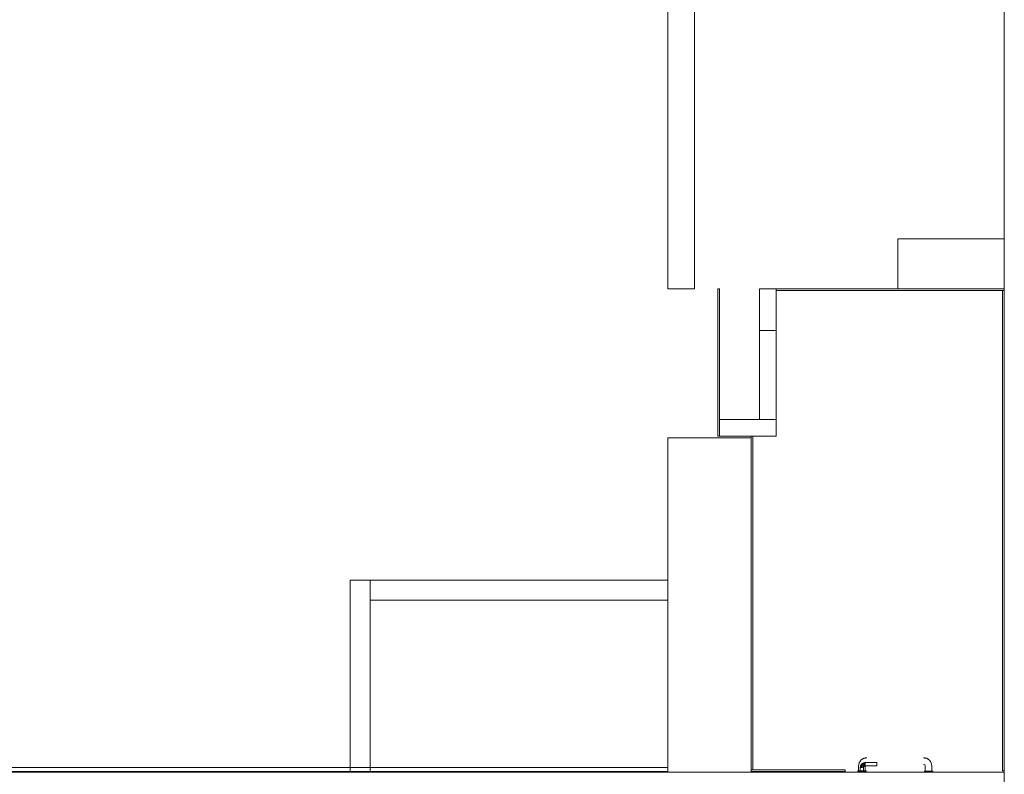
# Model space of a CAD drawing. Header units: millimetres. Extents: x 4476663 to 4477054, y -30323851 to -30323414.
# Tile 113 of 256: x 4476934 to 4476946, y -30323780 to -30323771. Entities that reach past the tile are written whole.
import ezdxf

# ---------------------------------------------------------------- set-up
doc = ezdxf.new("R2010")
doc.units = ezdxf.units.MM
for name, color, linetype, lineweight in [('IFC-Parede padrão-Contorno', 44, 'Continuous', 5), ('IFC-Parede-Contorno', 42, 'Continuous', 5), ('IFC-Porta-Contorno', 142, 'Continuous', 5)]:
    doc.layers.add(name, color=color, linetype=linetype, lineweight=lineweight)

msp = doc.modelspace()

# ---------------------------------------------------------------- linework, layer by layer
at = {"layer": 'IFC-Parede padrão-Contorno', "color": 8, "lineweight": 5}
for p, q in [((4476945.879, -30323773.797), (4476945.879, -30323759.196)), ((4476941.839, -30323771.595), (4476941.839, -30323759.766)), ((4476942.159, -30323773.797), (4476942.159, -30323761.968)), ((4476941.839, -30323773.797), (4476941.839, -30323771.595)), ((4476944.599, -30323773.197), (4476944.674, -30323773.197)), ((4476944.599, -30323773.266), (4476944.599, -30323773.197)), ((4476944.674, -30323773.197), (4476945.731, -30323773.197)), ((4476945.731, -30323773.197), (4476945.879, -30323773.197)), ((4476945.879, -30323773.232), (4476945.879, -30323773.197)), ((4476945.879, -30323773.728), (4476945.879, -30323773.232)), ((4476944.599, -30323773.761), (4476944.599, -30323773.266)), ((4476941.839, -30323773.797), (4476941.852, -30323773.797)), ((4476941.852, -30323773.797), (4476942.111, -30323773.797)), ((4476942.111, -30323773.797), (4476942.159, -30323773.797)), ((4476942.439, -30323773.797), (4476942.442, -30323773.797)), ((4476942.439, -30323775.297), (4476942.439, -30323773.797)), ((4476942.442, -30323773.797), (4476942.459, -30323773.797)), ((4476942.459, -30323774.067), (4476942.459, -30323773.797)), ((4476942.939, -30323773.932), (4476942.939, -30323773.797)), ((4476942.939, -30323773.797), (4476942.96, -30323773.797)), ((4476942.96, -30323773.797), (4476942.977, -30323773.797)), ((4476942.977, -30323773.797), (4476943.139, -30323773.797)), ((4476943.139, -30323773.797), (4476943.704, -30323773.797)), ((4476943.139, -30323773.96), (4476943.139, -30323773.797)), ((4476943.139, -30323773.817), (4476945.314, -30323773.817)), ((4476943.704, -30323773.797), (4476945.879, -30323773.797)), ((4476944.599, -30323773.797), (4476944.599, -30323773.761)), ((4476945.314, -30323773.817), (4476945.879, -30323773.817)), ((4476945.859, -30323778.445), (4476945.859, -30323773.817)), ((4476945.879, -30323773.797), (4476945.879, -30323773.728)), ((4476945.879, -30323773.801), (4476945.879, -30323773.797)), ((4476945.879, -30323773.817), (4476945.879, -30323773.801)), ((4476945.879, -30323774.953), (4476945.879, -30323773.817)), ((4476942.939, -30323775.203), (4476942.939, -30323773.932)), ((4476943.139, -30323774.095), (4476943.139, -30323773.96)), ((4476942.459, -30323775.567), (4476942.459, -30323774.067)), ((4476943.139, -30323775.367), (4476943.139, -30323774.095)), ((4476942.939, -30323774.43), (4476942.939, -30323774.298)), ((4476942.939, -30323774.298), (4476942.952, -30323774.298)), ((4476942.952, -30323774.298), (4476942.977, -30323774.298)), ((4476942.977, -30323774.298), (4476943.139, -30323774.298)), ((4476943.139, -30323774.369), (4476943.139, -30323774.298)), ((4476943.139, -30323774.501), (4476943.139, -30323774.369)), ((4476942.939, -30323775.296), (4476942.939, -30323774.43)), ((4476943.139, -30323775.367), (4476943.139, -30323774.501)), ((4476945.879, -30323779.582), (4476945.879, -30323774.953)), ((4476942.939, -30323775.367), (4476942.939, -30323775.203)), ((4476942.439, -30323775.567), (4476942.439, -30323775.297)), ((4476942.939, -30323775.367), (4476942.939, -30323775.296)), ((4476942.459, -30323775.367), (4476942.507, -30323775.367)), ((4476942.507, -30323775.367), (4476942.595, -30323775.367)), ((4476942.595, -30323775.367), (4476943.139, -30323775.367)), ((4476943.139, -30323775.381), (4476943.139, -30323775.367)), ((4476943.139, -30323775.541), (4476943.139, -30323775.381)), ((4476942.439, -30323775.567), (4476942.456, -30323775.567)), ((4476942.456, -30323775.567), (4476942.459, -30323775.567)), ((4476942.459, -30323775.567), (4476942.547, -30323775.567)), ((4476942.547, -30323775.567), (4476943.091, -30323775.567)), ((4476942.839, -30323778.495), (4476942.839, -30323775.567)), ((4476942.859, -30323776.393), (4476942.859, -30323775.567)), ((4476943.091, -30323775.567), (4476943.139, -30323775.567)), ((4476943.139, -30323775.567), (4476943.139, -30323775.541)), ((4476942.859, -30323779.572), (4476942.859, -30323776.393)), ((4476938.026, -30323779.327), (4476938.026, -30323777.297)), ((4476938.026, -30323777.297), (4476938.034, -30323777.297)), ((4476938.034, -30323777.297), (4476938.245, -30323777.297)), ((4476938.245, -30323777.297), (4476938.266, -30323777.297)), ((4476938.266, -30323777.375), (4476938.266, -30323777.297)), ((4476938.266, -30323777.297), (4476938.468, -30323777.297)), ((4476938.266, -30323777.524), (4476938.266, -30323777.314)), ((4476938.468, -30323777.297), (4476941.587, -30323777.297)), ((4476941.587, -30323777.297), (4476941.839, -30323777.297)), ((4476938.266, -30323779.405), (4476938.266, -30323777.375)), ((4476938.266, -30323777.537), (4476941.385, -30323777.537)), ((4476941.385, -30323777.537), (4476941.637, -30323777.537)), ((4476941.637, -30323777.537), (4476941.839, -30323777.537)), ((4476945.859, -30323779.582), (4476945.859, -30323778.445)), ((4476942.839, -30323779.572), (4476942.839, -30323778.745)), ((4476938.026, -30323779.521), (4476938.026, -30323779.327)), ((4476938.266, -30323779.598), (4476938.266, -30323779.405)), ((4476911.982, -30323779.598), (4476938.026, -30323779.598)), ((4476938.026, -30323779.598), (4476938.026, -30323779.521)), ((4476938.026, -30323779.598), (4476938.237, -30323779.598)), ((4476938.237, -30323779.598), (4476938.257, -30323779.598)), ((4476938.257, -30323779.598), (4476938.266, -30323779.598)), ((4476938.266, -30323779.598), (4476941.839, -30323779.598)), ((4476942.839, -30323779.572), (4476943.084, -30323779.572)), ((4476942.839, -30323779.592), (4476943.724, -30323779.592)), ((4476942.839, -30323779.598), (4476945.879, -30323779.598)), ((4476943.084, -30323779.572), (4476943.969, -30323779.572)), ((4476943.724, -30323779.592), (4476943.969, -30323779.592)), ((4476943.969, -30323779.576), (4476943.969, -30323779.572)), ((4476943.969, -30323779.592), (4476943.969, -30323779.576)), ((4476945.859, -30323779.582), (4476945.875, -30323779.582)), ((4476945.875, -30323779.582), (4476945.879, -30323779.582)), ((4476945.879, -30323780.876), (4476945.879, -30323779.582))]:
    msp.add_line(p, q, dxfattribs=at)
at = {"layer": 'IFC-Parede-Contorno', "color": 8, "lineweight": 5}
for p, q in [((4476941.839, -30323775.67), (4476941.839, -30323775.587)), ((4476941.839, -30323775.587), (4476941.861, -30323775.587)), ((4476941.861, -30323775.587), (4476942.725, -30323775.587)), ((4476942.725, -30323775.587), (4476942.839, -30323775.587)), ((4476941.839, -30323778.98), (4476941.839, -30323775.67)), ((4476942.839, -30323778.98), (4476942.839, -30323778.495)), ((4476941.839, -30323779.467), (4476941.839, -30323778.98)), ((4476942.839, -30323779.598), (4476942.839, -30323778.98)), ((4476941.839, -30323779.598), (4476941.839, -30323779.467)), ((4476921.378, -30323779.544), (4476938.568, -30323779.544)), ((4476923.788, -30323779.592), (4476939.723, -30323779.592)), ((4476938.568, -30323779.544), (4476939.367, -30323779.544)), ((4476939.367, -30323779.544), (4476941.802, -30323779.544)), ((4476939.723, -30323779.592), (4476941.839, -30323779.592)), ((4476941.802, -30323779.544), (4476941.839, -30323779.544)), ((4476941.839, -30323779.598), (4476941.926, -30323779.598)), ((4476941.926, -30323779.598), (4476942.021, -30323779.598)), ((4476942.021, -30323779.598), (4476942.839, -30323779.598))]:
    msp.add_line(p, q, dxfattribs=at)
at = {"layer": 'IFC-Porta-Contorno', "color": 8, "lineweight": 5}
for p, q in [((4476944.133, -30323779.507), (4476944.137, -30323779.488)), ((4476944.137, -30323779.488), (4476944.148, -30323779.471)), ((4476944.144, -30323779.477), (4476944.151, -30323779.465)), ((4476944.151, -30323779.465), (4476944.158, -30323779.455)), ((4476944.158, -30323779.455), (4476944.172, -30323779.445)), ((4476944.158, -30323779.455), (4476944.167, -30323779.449)), ((4476944.163, -30323779.506), (4476944.174, -30323779.495)), ((4476944.167, -30323779.449), (4476944.175, -30323779.444)), ((4476944.168, -30323779.501), (4476944.174, -30323779.495)), ((4476944.172, -30323779.445), (4476944.178, -30323779.442)), ((4476944.174, -30323779.495), (4476944.179, -30323779.49)), ((4476944.175, -30323779.444), (4476944.191, -30323779.433)), ((4476944.178, -30323779.5), (4476944.192, -30323779.495)), ((4476944.179, -30323779.49), (4476944.192, -30323779.486)), ((4476944.19, -30323779.513), (4476944.192, -30323779.495)), ((4476944.191, -30323779.433), (4476944.21, -30323779.43)), ((4476944.192, -30323779.486), (4476944.201, -30323779.484)), ((4476944.192, -30323779.486), (4476944.209, -30323779.492)), ((4476944.192, -30323779.486), (4476944.209, -30323779.502)), ((4476944.192, -30323779.495), (4476944.209, -30323779.519)), ((4476944.192, -30323779.495), (4476944.209, -30323779.502)), ((4476944.201, -30323779.484), (4476944.205, -30323779.483)), ((4476944.201, -30323779.484), (4476944.209, -30323779.492)), ((4476944.205, -30323779.483), (4476944.209, -30323779.482)), ((4476944.209, -30323779.482), (4476944.349, -30323779.482)), ((4476944.209, -30323779.488), (4476944.209, -30323779.485)), ((4476944.209, -30323779.492), (4476944.209, -30323779.488)), ((4476944.209, -30323779.497), (4476944.209, -30323779.492)), ((4476944.209, -30323779.502), (4476944.209, -30323779.497)), ((4476944.21, -30323779.43), (4476944.229, -30323779.426)), ((4476944.21, -30323779.43), (4476944.212, -30323779.429)), ((4476944.212, -30323779.429), (4476944.229, -30323779.427)), ((4476944.349, -30323779.483), (4476944.349, -30323779.482)), ((4476944.349, -30323779.485), (4476944.349, -30323779.483)), ((4476944.349, -30323779.488), (4476944.349, -30323779.485)), ((4476944.349, -30323779.492), (4476944.349, -30323779.488)), ((4476944.349, -30323779.497), (4476944.349, -30323779.492)), ((4476944.349, -30323779.502), (4476944.349, -30323779.497)), ((4476944.909, -30323779.426), (4476944.929, -30323779.43)), ((4476944.909, -30323779.427), (4476944.926, -30323779.429)), ((4476944.926, -30323779.429), (4476944.929, -30323779.43)), ((4476944.927, -30323779.429), (4476944.928, -30323779.43)), ((4476944.928, -30323779.43), (4476944.947, -30323779.433)), ((4476944.947, -30323779.433), (4476944.964, -30323779.444)), ((4476944.958, -30323779.44), (4476944.97, -30323779.448)), ((4476944.97, -30323779.448), (4476944.98, -30323779.455)), ((4476944.98, -30323779.455), (4476944.986, -30323779.464)), ((4476944.98, -30323779.455), (4476944.99, -30323779.468)), ((4476944.986, -30323779.464), (4476944.991, -30323779.471)), ((4476944.99, -30323779.468), (4476944.993, -30323779.474)), ((4476944.991, -30323779.471), (4476945.001, -30323779.488)), ((4476945.001, -30323779.488), (4476945.005, -30323779.506)), ((4476944.119, -30323779.592), (4476944.119, -30323779.582)), ((4476944.119, -30323779.582), (4476944.121, -30323779.582)), ((4476944.119, -30323779.592), (4476944.121, -30323779.592)), ((4476944.121, -30323779.582), (4476944.126, -30323779.582)), ((4476944.121, -30323779.592), (4476944.126, -30323779.592)), ((4476944.126, -30323779.582), (4476944.134, -30323779.582)), ((4476944.126, -30323779.592), (4476944.134, -30323779.592)), ((4476944.129, -30323779.526), (4476944.133, -30323779.506)), ((4476944.129, -30323779.582), (4476944.129, -30323779.526)), ((4476944.13, -30323779.526), (4476944.133, -30323779.509)), ((4476944.133, -30323779.509), (4476944.133, -30323779.506)), ((4476944.133, -30323779.508), (4476944.133, -30323779.507)), ((4476944.134, -30323779.582), (4476944.144, -30323779.582)), ((4476944.134, -30323779.592), (4476944.144, -30323779.592)), ((4476944.144, -30323779.582), (4476944.156, -30323779.582)), ((4476944.144, -30323779.592), (4476944.156, -30323779.592)), ((4476944.149, -30323779.542), (4476944.15, -30323779.538)), ((4476944.149, -30323779.582), (4476944.149, -30323779.542)), ((4476944.15, -30323779.538), (4476944.151, -30323779.533)), ((4476944.151, -30323779.533), (4476944.154, -30323779.525)), ((4476944.151, -30323779.533), (4476944.159, -30323779.542)), ((4476944.152, -30323779.542), (4476944.155, -30323779.542)), ((4476944.154, -30323779.525), (4476944.157, -30323779.512)), ((4476944.154, -30323779.525), (4476944.169, -30323779.542)), ((4476944.154, -30323779.525), (4476944.159, -30323779.542)), ((4476944.155, -30323779.542), (4476944.159, -30323779.542)), ((4476944.155, -30323779.582), (4476944.159, -30323779.582)), ((4476944.156, -30323779.582), (4476944.169, -30323779.582)), ((4476944.156, -30323779.592), (4476944.169, -30323779.592)), ((4476944.157, -30323779.512), (4476944.163, -30323779.506)), ((4476944.157, -30323779.512), (4476944.162, -30323779.525)), ((4476944.159, -30323779.542), (4476944.164, -30323779.542)), ((4476944.162, -30323779.525), (4476944.174, -30323779.521)), ((4476944.162, -30323779.525), (4476944.183, -30323779.542)), ((4476944.162, -30323779.525), (4476944.169, -30323779.542)), ((4476944.163, -30323779.506), (4476944.168, -30323779.501)), ((4476944.163, -30323779.506), (4476944.174, -30323779.508)), ((4476944.163, -30323779.506), (4476944.174, -30323779.521)), ((4476944.164, -30323779.542), (4476944.169, -30323779.542)), ((4476944.169, -30323779.582), (4476944.182, -30323779.582)), ((4476944.169, -30323779.592), (4476944.182, -30323779.592)), ((4476944.174, -30323779.508), (4476944.178, -30323779.5)), ((4476944.174, -30323779.508), (4476944.174, -30323779.521)), ((4476944.174, -30323779.508), (4476944.187, -30323779.524)), ((4476944.179, -30323779.542), (4476944.183, -30323779.542)), ((4476944.179, -30323779.582), (4476944.183, -30323779.582)), ((4476944.182, -30323779.582), (4476944.194, -30323779.582)), ((4476944.182, -30323779.592), (4476944.194, -30323779.592)), ((4476944.183, -30323779.542), (4476944.185, -30323779.532)), ((4476944.185, -30323779.532), (4476944.187, -30323779.524)), ((4476944.185, -30323779.532), (4476944.189, -30323779.542)), ((4476944.187, -30323779.524), (4476944.19, -30323779.513)), ((4476944.189, -30323779.542), (4476944.192, -30323779.535)), ((4476944.189, -30323779.582), (4476944.189, -30323779.542)), ((4476944.19, -30323779.513), (4476944.209, -30323779.519)), ((4476944.19, -30323779.513), (4476944.209, -30323779.522)), ((4476944.19, -30323779.513), (4476944.195, -30323779.528)), ((4476944.192, -30323779.535), (4476944.195, -30323779.528)), ((4476944.194, -30323779.582), (4476944.204, -30323779.582)), ((4476944.194, -30323779.592), (4476944.204, -30323779.592)), ((4476944.195, -30323779.528), (4476944.202, -30323779.525)), ((4476944.202, -30323779.525), (4476944.209, -30323779.522)), ((4476944.204, -30323779.582), (4476944.212, -30323779.582)), ((4476944.204, -30323779.592), (4476944.212, -30323779.592)), ((4476944.209, -30323779.516), (4476944.209, -30323779.512)), ((4476944.209, -30323779.519), (4476944.209, -30323779.516)), ((4476944.209, -30323779.526), (4476944.211, -30323779.522)), ((4476944.209, -30323779.522), (4476944.349, -30323779.522)), ((4476944.209, -30323779.582), (4476944.209, -30323779.526)), ((4476944.212, -30323779.582), (4476944.217, -30323779.582)), ((4476944.212, -30323779.592), (4476944.217, -30323779.592)), ((4476944.217, -30323779.582), (4476944.219, -30323779.582)), ((4476944.217, -30323779.592), (4476944.219, -30323779.592)), ((4476944.219, -30323779.592), (4476944.219, -30323779.582)), ((4476944.349, -30323779.507), (4476944.349, -30323779.502)), ((4476944.349, -30323779.512), (4476944.349, -30323779.507)), ((4476944.349, -30323779.516), (4476944.349, -30323779.512)), ((4476944.349, -30323779.519), (4476944.349, -30323779.516)), ((4476944.349, -30323779.521), (4476944.349, -30323779.519)), ((4476944.349, -30323779.522), (4476944.349, -30323779.521)), ((4476944.909, -30323779.506), (4476944.923, -30323779.512)), ((4476944.918, -30323779.507), (4476944.927, -30323779.515)), ((4476944.919, -30323779.592), (4476944.919, -30323779.586)), ((4476944.919, -30323779.586), (4476944.921, -30323779.586)), ((4476944.919, -30323779.592), (4476944.921, -30323779.592)), ((4476944.921, -30323779.586), (4476944.926, -30323779.586)), ((4476944.921, -30323779.592), (4476944.926, -30323779.592)), ((4476944.923, -30323779.512), (4476944.929, -30323779.526)), ((4476944.926, -30323779.586), (4476944.934, -30323779.586)), ((4476944.926, -30323779.592), (4476944.934, -30323779.592)), ((4476944.929, -30323779.586), (4476944.929, -30323779.526)), ((4476944.93, -30323779.586), (4476944.934, -30323779.586)), ((4476944.934, -30323779.586), (4476944.944, -30323779.586)), ((4476944.934, -30323779.592), (4476944.944, -30323779.592)), ((4476944.941, -30323779.586), (4476944.949, -30323779.586)), ((4476944.944, -30323779.586), (4476944.956, -30323779.586)), ((4476944.944, -30323779.592), (4476944.956, -30323779.592)), ((4476944.949, -30323779.586), (4476944.959, -30323779.586)), ((4476944.956, -30323779.586), (4476944.969, -30323779.586)), ((4476944.956, -30323779.592), (4476944.969, -30323779.592)), ((4476944.969, -30323779.586), (4476944.982, -30323779.586)), ((4476944.969, -30323779.592), (4476944.982, -30323779.592)), ((4476944.979, -30323779.586), (4476944.989, -30323779.586)), ((4476944.982, -30323779.586), (4476944.994, -30323779.586)), ((4476944.982, -30323779.592), (4476944.994, -30323779.592)), ((4476944.989, -30323779.586), (4476944.997, -30323779.586)), ((4476944.994, -30323779.586), (4476945.004, -30323779.586)), ((4476944.994, -30323779.592), (4476945.004, -30323779.592)), ((4476945.004, -30323779.586), (4476945.012, -30323779.586)), ((4476945.004, -30323779.586), (4476945.008, -30323779.586)), ((4476945.004, -30323779.592), (4476945.012, -30323779.592)), ((4476945.005, -30323779.506), (4476945.006, -30323779.509)), ((4476945.005, -30323779.506), (4476945.009, -30323779.526)), ((4476945.006, -30323779.509), (4476945.008, -30323779.526)), ((4476945.009, -30323779.586), (4476945.009, -30323779.526)), ((4476945.012, -30323779.586), (4476945.017, -30323779.586)), ((4476945.012, -30323779.592), (4476945.017, -30323779.592)), ((4476945.017, -30323779.586), (4476945.019, -30323779.586)), ((4476945.017, -30323779.592), (4476945.019, -30323779.592)), ((4476945.019, -30323779.592), (4476945.019, -30323779.586))]:
    msp.add_line(p, q, dxfattribs=at)

doc.saveas('drawing.dxf')
